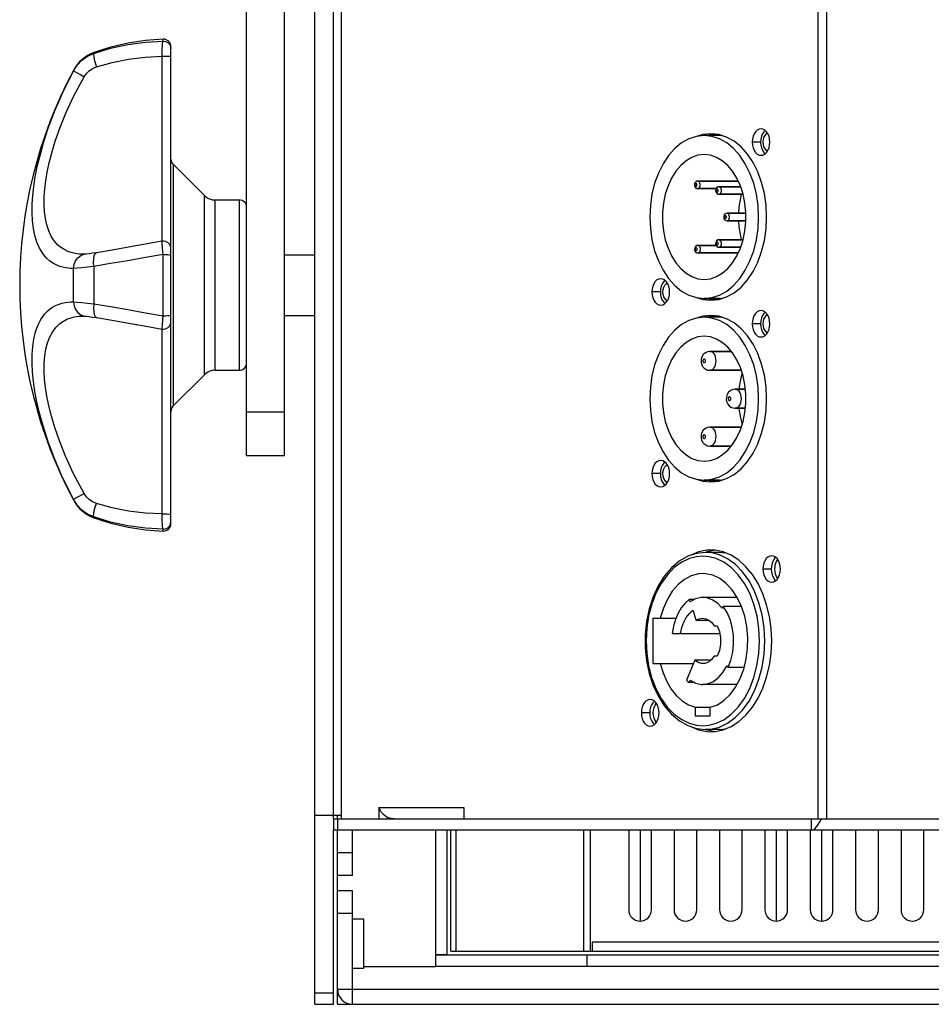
# Model space of a CAD drawing. Header units: millimetres. Extents: x 31915 to 33453, y -19763 to -18675.
# Tile 23 of 31: x 32934 to 33054, y -19083 to -18953. Entities that reach past the tile are written whole.
import ezdxf

# ---------------------------------------------------------------- set-up
doc = ezdxf.new("R2010")
doc.units = ezdxf.units.MM
for name, color, linetype in [('BLUE-POWER-IN-01_028SOLIDLINE', 7, 'Continuous'), ('LA3137-01_028SOLIDLINE', 7, 'Continuous'), ('LA3137-02_028SOLIDLINE', 7, 'Continuous'), ('LA3137-03_028SOLIDLINE', 7, 'Continuous'), ('LA3137-04_028SOLIDLINE', 7, 'Continuous'), ('LA3137-05_028SOLIDLINE', 7, 'Continuous'), ('LA3137-06_028SOLIDLINE', 7, 'Continuous'), ('LA3137-09_028SOLIDLINE', 7, 'Continuous'), ('M10_028SOLIDLINE', 7, 'Continuous'), ('PX-KLZ-S-M-5P_028SOLIDLINE', 7, 'Continuous'), ('PX-KLZ-S-M_028SOLIDLINE', 7, 'Continuous')]:
    doc.layers.add(name, color=color, linetype=linetype)

msp = doc.modelspace()

# ---------------------------------------------------------------- linework, layer by layer
at = {"layer": 'BLUE-POWER-IN-01_028SOLIDLINE', "color": 7}
for p, q in [((33026.26, -19023.14), (33024.44, -19023.14)), ((33026.26, -19023.14), (33024.44, -19023.14)), ((33027.12, -19023.23), (33026.26, -19023.14)), ((33022.39, -19029.67), (33022.29, -19029.35)), ((33022.97, -19029.35), (33022.29, -19029.35)), ((33023.1, -19029.28), (33022.39, -19029.67)), ((33028.61, -19029.09), (33024.07, -19029.09)), ((33022.76, -19030.79), (33023.2, -19032.14)), ((33026.77, -19030.27), (33026.62, -19030.53)), ((33029.18, -19030.27), (33026.77, -19030.27)), ((33017.45, -19031.84), (33017.45, -19037.84)), ((33017.45, -19031.84), (33020.53, -19031.84)), ((33024.93, -19032.14), (33023.2, -19032.14)), ((33020.04, -19033.84), (33026.3, -19033.84)), ((33025.57, -19032.84), (33025.99, -19032.84)), ((33017.45, -19037.84), (33022.84, -19037.84)), ((33023.02, -19037.4), (33021.94, -19040.04)), ((33025.1, -19037.4), (33023.02, -19037.4)), ((33025.99, -19036.84), (33025.57, -19036.84)), ((33027.23, -19038.13), (33027.42, -19038.33)), ((33029.54, -19038.33), (33027.42, -19038.33)), ((33022.29, -19040.33), (33022.39, -19040.02)), ((33022.97, -19040.33), (33022.29, -19040.33)), ((33028.59, -19040.59), (33024.07, -19040.59)), ((33023.06, -19043.61), (33023.06, -19044.74)), ((33023.06, -19043.61), (33025.07, -19043.61)), ((33025.07, -19044.74), (33025.07, -19043.61)), ((33023.06, -19044.74), (33025.07, -19044.74)), ((33026.26, -19046.54), (33024.44, -19046.54)), ((33026.26, -19046.54), (33024.44, -19046.54)), ((33026.26, -19046.54), (33027.12, -19046.45))]:
    msp.add_line(p, q, dxfattribs=at)
for points in [[(33024.44, -19023.14), (33023.26, -19023.27), (33022.09, -19023.65), (33020.97, -19024.29), (33019.93, -19025.17), (33019, -19026.26), (33018.18, -19027.55), (33017.51, -19029.01), (33016.99, -19030.59), (33016.64, -19032.27), (33016.47, -19034), (33016.47, -19035.74), (33016.65, -19037.47), (33017, -19039.14), (33017.52, -19040.72), (33018.2, -19042.16), (33019.01, -19043.44), (33019.95, -19044.53), (33020.98, -19045.4), (33022.1, -19046.03), (33023.26, -19046.41), (33024.44, -19046.54)], [(33024.07, -19023.64), (33023.24, -19023.71), (33022.3, -19023.96), (33021.3, -19024.44), (33020.31, -19025.16), (33019.39, -19026.1), (33018.57, -19027.24), (33017.87, -19028.54), (33017.32, -19029.99), (33016.91, -19031.54), (33016.66, -19033.17), (33016.58, -19034.83), (33016.66, -19036.5), (33016.91, -19038.13), (33017.31, -19039.68), (33017.87, -19041.13), (33018.56, -19042.44), (33019.38, -19043.57), (33020.3, -19044.52), (33021.29, -19045.24), (33022.29, -19045.72), (33023.24, -19045.97), (33024.07, -19046.04)], [(33024.07, -19046.04), (33024.9, -19045.97), (33025.84, -19045.72), (33026.84, -19045.25), (33027.83, -19044.53), (33028.76, -19043.58), (33029.57, -19042.45), (33030.27, -19041.14), (33030.83, -19039.69), (33031.23, -19038.14), (33031.48, -19036.51), (33031.56, -19034.85), (33031.48, -19033.18), (33031.24, -19031.56), (33030.83, -19030), (33030.27, -19028.55), (33029.58, -19027.25), (33028.76, -19026.11), (33027.84, -19025.16), (33026.85, -19024.44), (33025.85, -19023.96), (33024.9, -19023.71), (33024.07, -19023.64)], [(33024.44, -19046.54), (33025.31, -19046.47), (33026.29, -19046.21), (33027.34, -19045.71), (33028.37, -19044.96), (33029.34, -19043.97), (33030.19, -19042.78), (33030.92, -19041.42), (33031.5, -19039.91), (33031.92, -19038.29), (33032.18, -19036.59), (33032.27, -19034.85), (33032.18, -19033.11), (33031.93, -19031.41), (33031.5, -19029.79), (33030.92, -19028.27), (33030.2, -19026.91), (33029.34, -19025.72), (33028.38, -19024.73), (33027.35, -19023.98), (33026.3, -19023.48), (33025.31, -19023.21), (33024.44, -19023.14)], [(33033.99, -19026.58), (33033.83, -19026.34), (33033.7, -19026.04), (33033.62, -19025.7), (33033.59, -19025.34), (33033.62, -19024.98), (33033.7, -19024.64), (33033.83, -19024.34), (33033.99, -19024.1)], [(33024.07, -19025.94), (33023.5, -19025.98), (33022.55, -19026.24), (33021.65, -19026.71), (33020.8, -19027.4), (33020.04, -19028.28), (33019.39, -19029.34), (33018.86, -19030.53), (33018.46, -19031.84)], [(33025.07, -19043.61), (33026.01, -19043.26), (33026.89, -19042.68), (33027.69, -19041.91), (33028.41, -19040.94), (33029.01, -19039.82), (33029.48, -19038.57), (33029.81, -19037.22), (33029.99, -19035.81), (33030.02, -19034.38), (33029.89, -19032.95), (33029.61, -19031.58), (33029.19, -19030.29), (33028.63, -19029.12), (33027.96, -19028.1), (33027.18, -19027.25), (33026.32, -19026.6), (33025.41, -19026.17), (33024.46, -19025.96), (33024.07, -19025.94)], [(33022.29, -19029.35), (33021.73, -19029.84), (33021.23, -19030.46), (33020.8, -19031.19), (33020.46, -19032.01), (33020.2, -19032.9), (33020.04, -19033.84)], [(33024.07, -19029.09), (33023.84, -19029.1), (33023.1, -19029.28)], [(33026.62, -19030.53), (33026.01, -19029.87), (33025.32, -19029.4), (33024.59, -19029.14), (33024.07, -19029.09)], [(33021.13, -19033.84), (33021.3, -19033.08), (33021.56, -19032.37), (33021.89, -19031.74), (33022.3, -19031.21), (33022.76, -19030.79)], [(33027.42, -19038.33), (33027.79, -19037.36), (33028.03, -19036.32), (33028.14, -19035.22), (33028.12, -19034.11), (33027.97, -19033.03), (33027.68, -19032.01), (33027.28, -19031.07), (33026.77, -19030.27)], [(33023.2, -19032.14), (33023.6, -19031.92), (33024.07, -19031.84)], [(33024.07, -19031.84), (33024.46, -19031.9), (33024.87, -19032.09), (33025.25, -19032.41), (33025.57, -19032.84)], [(33025.99, -19032.84), (33026.26, -19033.59), (33026.4, -19034.42), (33026.4, -19035.27), (33026.26, -19036.09), (33025.99, -19036.84)], [(33018.46, -19037.84), (33018.83, -19039.07), (33019.31, -19040.2), (33019.91, -19041.2), (33020.59, -19042.07), (33021.36, -19042.76), (33022.19, -19043.28), (33023.06, -19043.61)], [(33024.07, -19037.84), (33023.9, -19037.83), (33023.44, -19037.69), (33023.02, -19037.4)], [(33025.57, -19036.84), (33025.22, -19037.3), (33024.81, -19037.63), (33024.36, -19037.81), (33024.07, -19037.84)], [(33024.07, -19040.59), (33024.66, -19040.52), (33025.41, -19040.23), (33026.11, -19039.72), (33026.72, -19039.01), (33027.23, -19038.13)], [(33021.94, -19040.04), (33022.11, -19040.19), (33022.29, -19040.33)], [(33022.39, -19040.02), (33023.12, -19040.41), (33023.89, -19040.58), (33024.07, -19040.59)], [(33017.93, -19045.58), (33017.77, -19045.34), (33017.64, -19045.04), (33017.56, -19044.7), (33017.53, -19044.34), (33017.56, -19043.98), (33017.64, -19043.64), (33017.77, -19043.34), (33017.93, -19043.1)]]:
    msp.add_lwpolyline(points, dxfattribs=at)
at = {"layer": 'LA3137-01_028SOLIDLINE', "color": 7}
for p, q in [((32963.78, -19010.34), (32963.78, -18850.34)), ((32968.78, -19010.34), (32968.78, -18850.34)), ((32968.78, -19004.61), (32963.78, -19004.61)), ((32963.78, -19010.34), (32968.78, -19010.34))]:
    msp.add_line(p, q, dxfattribs=at)
at = {"layer": 'LA3137-02_028SOLIDLINE', "color": 7}
for p, q in [((32976.3, -19058.34), (32976.3, -18917.34)), ((33039.33, -19058.34), (33039.33, -18917.34)), ((33040.45, -19058.34), (33040.45, -18917.34)), ((33024.1, -18967.95), (33023.39, -18968.18)), ((33025.15, -18967.84), (33024.1, -18967.95)), ((33031.72, -18968.94), (33030.6, -18968.94)), ((33018.47, -18988.74), (33017.35, -18988.74)), ((33023.39, -18989.5), (33024.1, -18989.73)), ((33024.1, -18989.73), (33025.15, -18989.84)), ((33025.15, -18989.84), (33026.2, -18989.73)), ((33024.1, -18991.95), (33023.39, -18992.18)), ((33025.15, -18991.84), (33024.1, -18991.95)), ((33031.72, -18992.94), (33030.6, -18992.94)), ((33018.47, -19012.74), (33017.35, -19012.74)), ((33023.39, -19013.5), (33024.1, -19013.73)), ((33024.1, -19013.73), (33025.15, -19013.84)), ((33025.15, -19013.84), (33026.2, -19013.73)), ((33033.12, -19025.34), (33032.01, -19025.34)), ((33017.06, -19044.34), (33015.95, -19044.34)), ((32981.25, -19056.84), (32981.25, -19058.34)), ((32981.25, -19056.84), (32992.49, -19056.84)), ((32992.49, -19056.84), (32992.49, -19058.34)), ((32975.27, -19058.34), (32975.27, -19059.84)), ((32975.79, -19058.34), (32975.79, -19059.84)), ((33038.43, -19059.84), (33038.43, -19058.34)), ((33038.43, -19058.34), (33307.13, -19058.34)), ((33370.29, -19059.84), (32975.27, -19059.84))]:
    msp.add_line(p, q, dxfattribs=at)
at = {"layer": 'LA3137-02_028SOLIDLINE', "color": 255}
for p, q in [((33025.22, -18967.95), (33024.79, -18968.09)), ((33025.71, -18967.9), (33025.22, -18967.95)), ((33024.79, -18989.59), (33025.22, -18989.73)), ((33025.22, -18989.73), (33025.71, -18989.78)), ((33025.22, -18991.95), (33024.79, -18992.09)), ((33025.71, -18991.9), (33025.22, -18991.95)), ((33024.79, -19013.59), (33025.22, -19013.73)), ((33025.22, -19013.73), (33025.71, -19013.78)), ((33024.63, -19023.09), (33024.51, -19023.14)), ((33025.71, -19022.87), (33024.63, -19023.09)), ((33024.51, -19046.54), (33024.63, -19046.59)), ((33024.63, -19046.59), (33025.71, -19046.81)), ((32975.27, -19058.34), (33038.43, -19058.34)), ((32982.37, -19058.11), (32982.37, -19058.34))]:
    msp.add_line(p, q, dxfattribs=at)
at = {"layer": 'LA3137-02_028SOLIDLINE', "color": 7}
for points in [[(33031.77, -18967.19), (33031.51, -18967.24), (33031.26, -18967.36), (33031.04, -18967.57), (33030.86, -18967.85), (33030.72, -18968.18), (33030.63, -18968.55), (33030.6, -18968.94)], [(33032.94, -18968.94), (33032.91, -18968.55), (33032.83, -18968.18), (33032.69, -18967.85), (33032.5, -18967.57), (33032.28, -18967.36), (33032.03, -18967.24), (33031.77, -18967.19)], [(33027.22, -18968.29), (33026.2, -18967.95), (33025.15, -18967.84)], [(33032.51, -18978.84), (33032.43, -18977.28), (33032.21, -18975.74), (33031.84, -18974.27), (33031.34, -18972.89), (33030.71, -18971.64), (33029.97, -18970.53), (33029.13, -18969.59), (33028.21, -18968.84), (33027.22, -18968.29)], [(33030.6, -18968.94), (33030.63, -18969.33), (33030.72, -18969.7), (33030.86, -18970.03), (33031.04, -18970.31), (33031.26, -18970.52), (33031.51, -18970.65), (33031.77, -18970.69)], [(33031.77, -18970.69), (33032.03, -18970.65), (33032.28, -18970.52), (33032.5, -18970.31), (33032.69, -18970.03), (33032.83, -18969.7), (33032.91, -18969.33), (33032.94, -18968.94)], [(33026.2, -18989.73), (33027.22, -18989.4), (33028.21, -18988.85), (33029.13, -18988.09), (33029.97, -18987.15), (33030.71, -18986.04), (33031.34, -18984.79), (33031.84, -18983.41), (33032.21, -18981.94), (33032.43, -18980.41), (33032.51, -18978.84)], [(33018.52, -18986.99), (33018.26, -18987.03), (33018.02, -18987.16), (33017.79, -18987.37), (33017.61, -18987.65), (33017.47, -18987.98), (33017.38, -18988.35), (33017.35, -18988.74)], [(33019.69, -18988.74), (33019.67, -18988.35), (33019.58, -18987.98), (33019.44, -18987.65), (33019.25, -18987.37), (33019.03, -18987.16), (33018.78, -18987.03), (33018.52, -18986.99)], [(33017.35, -18988.74), (33017.38, -18989.13), (33017.47, -18989.5), (33017.61, -18989.83), (33017.79, -18990.11), (33018.02, -18990.32), (33018.26, -18990.45), (33018.52, -18990.49)], [(33018.52, -18990.49), (33018.78, -18990.45), (33019.03, -18990.32), (33019.25, -18990.11), (33019.44, -18989.83), (33019.58, -18989.5), (33019.67, -18989.13), (33019.69, -18988.74)], [(33027.22, -18992.29), (33026.2, -18991.95), (33025.15, -18991.84)], [(33032.51, -19002.84), (33032.43, -19001.28), (33032.21, -18999.74), (33031.84, -18998.27), (33031.34, -18996.89), (33030.71, -18995.64), (33029.97, -18994.53), (33029.13, -18993.59), (33028.21, -18992.84), (33027.22, -18992.29)], [(33031.77, -18991.19), (33031.51, -18991.24), (33031.26, -18991.36), (33031.04, -18991.57), (33030.86, -18991.85), (33030.72, -18992.18), (33030.63, -18992.55), (33030.6, -18992.94)], [(33032.94, -18992.94), (33032.91, -18992.55), (33032.83, -18992.18), (33032.69, -18991.85), (33032.5, -18991.57), (33032.28, -18991.36), (33032.03, -18991.24), (33031.77, -18991.19)], [(33030.6, -18992.94), (33030.63, -18993.33), (33030.72, -18993.7), (33030.86, -18994.03), (33031.04, -18994.31), (33031.26, -18994.52), (33031.51, -18994.65), (33031.77, -18994.69)], [(33031.77, -18994.69), (33032.03, -18994.65), (33032.28, -18994.52), (33032.5, -18994.31), (33032.69, -18994.03), (33032.83, -18993.7), (33032.91, -18993.33), (33032.94, -18992.94)], [(33026.2, -19013.73), (33027.22, -19013.4), (33028.21, -19012.85), (33029.13, -19012.09), (33029.97, -19011.15), (33030.71, -19010.04), (33031.34, -19008.79), (33031.84, -19007.41), (33032.21, -19005.94), (33032.43, -19004.41), (33032.51, -19002.84)], [(33018.52, -19010.99), (33018.26, -19011.03), (33018.02, -19011.16), (33017.79, -19011.37), (33017.61, -19011.65), (33017.47, -19011.98), (33017.38, -19012.35), (33017.35, -19012.74)], [(33019.69, -19012.74), (33019.67, -19012.35), (33019.58, -19011.98), (33019.44, -19011.65), (33019.25, -19011.37), (33019.03, -19011.16), (33018.78, -19011.03), (33018.52, -19010.99)], [(33017.35, -19012.74), (33017.38, -19013.13), (33017.47, -19013.5), (33017.61, -19013.83), (33017.79, -19014.11), (33018.02, -19014.32), (33018.26, -19014.45), (33018.52, -19014.49)], [(33018.52, -19014.49), (33018.78, -19014.45), (33019.03, -19014.32), (33019.25, -19014.11), (33019.44, -19013.83), (33019.58, -19013.5), (33019.67, -19013.13), (33019.69, -19012.74)], [(33025.15, -19022.84), (33024.6, -19022.87), (33023.51, -19023.09), (33022.48, -19023.53)], [(33033.18, -19034.84), (33033.1, -19033.21), (33032.88, -19031.6), (33032.51, -19030.06), (33032.01, -19028.61), (33031.38, -19027.27), (33030.63, -19026.07), (33029.78, -19025.04), (33028.84, -19024.19), (33027.84, -19023.53), (33026.78, -19023.09), (33025.7, -19022.87), (33025.15, -19022.84)], [(33033.18, -19023.59), (33032.92, -19023.64), (33032.67, -19023.76), (33032.45, -19023.97), (33032.26, -19024.25), (33032.12, -19024.58), (33032.04, -19024.95), (33032.01, -19025.34)], [(33034.35, -19025.34), (33034.32, -19024.95), (33034.23, -19024.58), (33034.09, -19024.25), (33033.91, -19023.97), (33033.69, -19023.76), (33033.44, -19023.64), (33033.18, -19023.59)], [(33032.01, -19025.34), (33032.04, -19025.73), (33032.12, -19026.1), (33032.26, -19026.43), (33032.45, -19026.71), (33032.67, -19026.92), (33032.92, -19027.05), (33033.18, -19027.09)], [(33033.18, -19027.09), (33033.44, -19027.05), (33033.69, -19026.92), (33033.91, -19026.71), (33034.09, -19026.43), (33034.23, -19026.1), (33034.32, -19025.73), (33034.35, -19025.34)], [(33025.15, -19046.84), (33025.7, -19046.81), (33026.78, -19046.59), (33027.84, -19046.15), (33028.84, -19045.5), (33029.78, -19044.64), (33030.63, -19043.61), (33031.38, -19042.41), (33032.01, -19041.08), (33032.51, -19039.62), (33032.88, -19038.08), (33033.1, -19036.48), (33033.18, -19034.84)], [(33017.12, -19042.59), (33016.86, -19042.64), (33016.61, -19042.76), (33016.39, -19042.97), (33016.2, -19043.25), (33016.06, -19043.58), (33015.98, -19043.95), (33015.95, -19044.34)], [(33018.29, -19044.34), (33018.26, -19043.95), (33018.17, -19043.58), (33018.03, -19043.25), (33017.85, -19042.97), (33017.63, -19042.76), (33017.38, -19042.64), (33017.12, -19042.59)], [(33015.95, -19044.34), (33015.98, -19044.73), (33016.06, -19045.1), (33016.2, -19045.43), (33016.39, -19045.71), (33016.61, -19045.92), (33016.86, -19046.05), (33017.12, -19046.09)], [(33017.12, -19046.09), (33017.38, -19046.05), (33017.63, -19045.92), (33017.85, -19045.71), (33018.03, -19045.43), (33018.17, -19045.1), (33018.26, -19044.73), (33018.29, -19044.34)], [(33022.48, -19046.16), (33023.51, -19046.59), (33024.6, -19046.81), (33025.15, -19046.84)], [(32982.53, -19058.19), (32982.19, -19058.01), (32981.88, -19057.78), (32981.62, -19057.49), (32981.41, -19057.17), (32981.25, -19056.84)], [(32983.27, -19058.34), (32982.9, -19058.3), (32982.53, -19058.19)], [(33038.43, -19059.84), (33038.65, -19059.79), (33038.88, -19059.64), (33039.1, -19059.4), (33039.33, -19059.09), (33039.55, -19058.73), (33039.78, -19058.34)]]:
    msp.add_lwpolyline(points, dxfattribs=at)
at = {"layer": 'LA3137-02_028SOLIDLINE', "color": 255}
for points in [[(33032.33, -18967.41), (33032.16, -18967.57), (33031.97, -18967.85), (33031.83, -18968.18), (33031.75, -18968.55), (33031.72, -18968.94)], [(33031.72, -18968.94), (33031.75, -18969.33), (33031.83, -18969.7), (33031.97, -18970.03), (33032.16, -18970.31), (33032.33, -18970.47)], [(33019.08, -18987.21), (33018.91, -18987.37), (33018.72, -18987.65), (33018.58, -18987.98), (33018.5, -18988.35), (33018.47, -18988.74)], [(33018.47, -18988.74), (33018.5, -18989.13), (33018.58, -18989.5), (33018.72, -18989.83), (33018.91, -18990.11), (33019.08, -18990.27)], [(33032.33, -18991.41), (33032.16, -18991.57), (33031.97, -18991.85), (33031.83, -18992.18), (33031.75, -18992.55), (33031.72, -18992.94)], [(33031.72, -18992.94), (33031.75, -18993.33), (33031.83, -18993.7), (33031.97, -18994.03), (33032.16, -18994.31), (33032.33, -18994.47)], [(33019.08, -19011.21), (33018.91, -19011.37), (33018.72, -19011.65), (33018.58, -19011.98), (33018.5, -19012.35), (33018.47, -19012.74)], [(33018.47, -19012.74), (33018.5, -19013.13), (33018.58, -19013.5), (33018.72, -19013.83), (33018.91, -19014.11), (33019.08, -19014.27)], [(33033.73, -19023.81), (33033.56, -19023.97), (33033.38, -19024.25), (33033.24, -19024.58), (33033.15, -19024.95), (33033.12, -19025.34)], [(33033.12, -19025.34), (33033.15, -19025.73), (33033.24, -19026.1), (33033.38, -19026.43), (33033.56, -19026.71), (33033.73, -19026.87)], [(33017.68, -19042.81), (33017.5, -19042.97), (33017.32, -19043.25), (33017.18, -19043.58), (33017.09, -19043.95), (33017.06, -19044.34)], [(33017.06, -19044.34), (33017.09, -19044.73), (33017.18, -19045.1), (33017.32, -19045.43), (33017.5, -19045.71), (33017.68, -19045.87)]]:
    msp.add_lwpolyline(points, dxfattribs=at)
at = {"layer": 'LA3137-03_028SOLIDLINE', "color": 7}
for p, q in [((32972.78, -19082.84), (32972.78, -18892.84)), ((32975.28, -19057.84), (32975.28, -18917.84)), ((32972.78, -19057.84), (32976.3, -19057.84)), ((32972.78, -19081.34), (32975.28, -19081.34)), ((32972.78, -19082.84), (32975.28, -19082.84))]:
    msp.add_line(p, q, dxfattribs=at)
at = {"layer": 'LA3137-03_028SOLIDLINE', "color": 255}
for p, q in [((32975.28, -19058.34), (32975.28, -19057.84)), ((32975.28, -19082.84), (32975.28, -19059.84))]:
    msp.add_line(p, q, dxfattribs=at)
at = {"layer": 'LA3137-04_028SOLIDLINE', "color": 255}
for p, q in [((32975.78, -19058.34), (32975.78, -19057.84)), ((32975.78, -19065.84), (32975.78, -19059.84)), ((32975.78, -19080.84), (32975.78, -19067.84)), ((32979.28, -19071.59), (32977.78, -19071.59)), ((32979.28, -19078.09), (32979.28, -19071.59)), ((32979.28, -19078.09), (32977.78, -19078.09)), ((32975.78, -19082.84), (33255.85, -19082.84))]:
    msp.add_line(p, q, dxfattribs=at)
at = {"layer": 'LA3137-04_028SOLIDLINE', "color": 7}
for p, q in [((32977.78, -19065.84), (32977.78, -19059.84)), ((32977.78, -19062.84), (32975.78, -19062.84)), ((32975.78, -19067.84), (32975.78, -19065.84)), ((32977.78, -19065.84), (32975.78, -19065.84)), ((32977.78, -19067.84), (32975.78, -19067.84)), ((32977.78, -19082.84), (32977.78, -19067.84)), ((32977.78, -19070.84), (32975.78, -19070.84)), ((32979.28, -19077.84), (32988.78, -19077.84)), ((32975.78, -19082.84), (32975.78, -19080.84)), ((32975.78, -19080.84), (33254.92, -19080.84))]:
    msp.add_line(p, q, dxfattribs=at)
at = {"layer": 'LA3137-04_028SOLIDLINE', "color": 255}
msp.add_arc((32977.78, -19080.84), 2, 180, 270, dxfattribs=at)
at = {"layer": 'LA3137-05_028SOLIDLINE', "color": 255}
for p, q in [((32988.78, -19076.24), (32988.78, -19059.84)), ((33008.78, -19077.84), (32988.78, -19077.84)), ((33068.28, -19077.84), (33008.78, -19077.84))]:
    msp.add_line(p, q, dxfattribs=at)
at = {"layer": 'LA3137-05_028SOLIDLINE', "color": 7}
for p, q in [((32990.28, -19076.24), (32990.28, -19059.84)), ((32988.78, -19077.84), (32988.78, -19076.24)), ((32988.78, -19076.24), (32990.28, -19076.24)), ((33008.78, -19076.34), (32988.78, -19076.34)), ((33008.78, -19077.84), (33008.78, -19076.34)), ((33067.78, -19076.34), (33008.78, -19076.34))]:
    msp.add_line(p, q, dxfattribs=at)
at = {"layer": 'LA3137-06_028SOLIDLINE', "color": 255}
for p, q in [((32990.78, -19075.84), (32990.78, -19059.84)), ((32991.47, -19075.84), (32991.47, -19059.84)), ((33008.36, -19075.84), (33008.36, -19059.84)), ((33009.25, -19075.84), (33009.25, -19059.84)), ((33014.28, -19059.84), (33014.28, -19070.34)), ((33017.28, -19070.34), (33017.28, -19059.84)), ((33020.28, -19059.84), (33020.28, -19070.34)), ((33023.28, -19070.34), (33023.28, -19059.84)), ((33026.28, -19059.84), (33026.28, -19070.34)), ((33029.28, -19070.34), (33029.28, -19059.84)), ((33032.28, -19059.84), (33032.28, -19070.34)), ((33035.28, -19070.34), (33035.28, -19059.84)), ((33038.28, -19059.84), (33038.28, -19070.34)), ((33041.28, -19070.34), (33041.28, -19059.84)), ((33044.28, -19059.84), (33044.28, -19070.34)), ((33047.28, -19070.34), (33047.28, -19059.84)), ((33050.28, -19059.84), (33050.28, -19070.34)), ((33053.28, -19070.34), (33053.28, -19059.84)), ((33009.45, -19074.64), (33009.45, -19075.84)), ((33067.58, -19074.64), (33009.45, -19074.64)), ((32990.78, -19075.84), (33067.78, -19075.84))]:
    msp.add_line(p, q, dxfattribs=at)
for centre in [(33015.78, -19070.34), (33021.78, -19070.34), (33027.78, -19070.34), (33033.78, -19070.34), (33039.78, -19070.34), (33045.78, -19070.34), (33051.78, -19070.34)]:
    msp.add_arc(centre, 1.5, 180, 0, dxfattribs=at)
at = {"layer": 'LA3137-09_028SOLIDLINE', "color": 7}
for p, q in [((33015.78, -19059.84), (33015.78, -19071.84)), ((33033.78, -19059.84), (33033.78, -19071.84)), ((33039.78, -19059.84), (33039.78, -19071.84))]:
    msp.add_line(p, q, dxfattribs=at)
at = {"layer": 'M10_028SOLIDLINE', "color": 7}
for p, q in [((32952.75, -18955.61), (32952.75, -18955.35)), ((32943.59, -18957.12), (32943.59, -18957.22)), ((32953.73, -18956.29), (32953.78, -18956.6)), ((32953.78, -19019.33), (32953.78, -18956.35)), ((32952.61, -18982.05), (32952.61, -18957.61)), ((32940.88, -18959.55), (32940.88, -18959.47)), ((32954.07, -18971.88), (32954.07, -19003.8)), ((32958.19, -18976.01), (32954.07, -18971.88)), ((32958.19, -18999.68), (32958.19, -18976.01)), ((32959.61, -18999.09), (32959.61, -18976.59)), ((32959.61, -18976.59), (32962.78, -18976.59)), ((32959.61, -18976.59), (32962.78, -18976.59)), ((32962.78, -18976.59), (32962.78, -18999.09)), ((32952.75, -18983.79), (32952.67, -18982.9)), ((32952.75, -18991.89), (32952.75, -18983.79)), ((32968.78, -18983.84), (32972.78, -18983.84)), ((32940.88, -18990.05), (32940.88, -18985.64)), ((32943.59, -18985.37), (32943.59, -18990.31)), ((32968.78, -18991.84), (32972.78, -18991.84)), ((32948.18, -18992.85), (32950.25, -18993.22)), ((32949.12, -18993.02), (32949.28, -18993.05)), ((32950.25, -18993.22), (32952.61, -18993.64)), ((32950.25, -18993.22), (32952.61, -18993.64)), ((32952.61, -18993.58), (32952.64, -18993.14)), ((32952.61, -18993.64), (32952.61, -18993.58)), ((32952.61, -19018.07), (32952.61, -18993.64)), ((32958.19, -18999.68), (32954.07, -19003.8)), ((32959.61, -18999.09), (32962.78, -18999.09)), ((32959.61, -18999.09), (32962.78, -18999.09)), ((32940.88, -19016.13), (32942.3, -19015.38)), ((32940.88, -19016.21), (32940.88, -19016.13)), ((32943.59, -19018.46), (32943.59, -19018.56)), ((32953.73, -19019.4), (32953.78, -19019.08)), ((32952.75, -19020.33), (32952.75, -19020.07))]:
    msp.add_line(p, q, dxfattribs=at)
for points in [[(32943.59, -18957.22), (32945.8, -18956.54), (32948.08, -18956.05), (32950.4, -18955.73), (32952.75, -18955.61)], [(32952.61, -18957.61), (32952.61, -18957.13), (32952.62, -18956.68), (32952.64, -18956.28), (32952.67, -18955.96), (32952.71, -18955.73), (32952.75, -18955.61)], [(32952.75, -18955.61), (32953.06, -18955.65), (32953.35, -18955.78), (32953.58, -18956.01), (32953.73, -18956.29)], [(32940.88, -18959.55), (32941.38, -18958.79), (32942.01, -18958.13), (32942.76, -18957.6), (32943.59, -18957.22)], [(32943.59, -18957.22), (32943.55, -18957.36), (32943.57, -18957.63), (32943.64, -18958.02), (32943.76, -18958.49), (32943.92, -18959.01)], [(32943.92, -18959.01), (32946.02, -18958.41), (32948.18, -18957.98), (32950.38, -18957.71), (32952.61, -18957.61)], [(32952.61, -18957.61), (32952.95, -18957.61), (32953.28, -18957.61), (32953.55, -18957.61), (32953.72, -18957.6), (32953.78, -18957.6)], [(32940.88, -18985.64), (32940.55, -18985.63), (32940.22, -18985.6), (32939.87, -18985.56), (32939.49, -18985.48), (32939.09, -18985.37), (32938.67, -18985.21), (32938.23, -18984.98), (32937.77, -18984.67), (32937.3, -18984.25), (32936.83, -18983.68), (32936.39, -18982.97), (32936.04, -18982.16), (32935.78, -18981.28), (32935.59, -18980.35), (32935.48, -18979.36), (32935.42, -18978.29), (32935.44, -18977.16), (32935.51, -18976), (32935.65, -18974.8), (32935.84, -18973.54), (32936.11, -18972.18), (32936.47, -18970.7), (32936.93, -18969.03), (32937.56, -18967.1), (32938.39, -18964.89), (32939.48, -18962.38), (32940.88, -18959.55)], [(32940.88, -18959.55), (32941.85, -18960.07), (32942.3, -18960.31)], [(32942.3, -18960.31), (32942.6, -18959.88), (32942.98, -18959.51), (32943.42, -18959.22), (32943.92, -18959.01)], [(32942.3, -18983.75), (32941.98, -18983.75), (32941.66, -18983.73), (32941.32, -18983.69), (32940.95, -18983.63), (32940.57, -18983.53), (32940.16, -18983.39), (32939.74, -18983.19), (32939.29, -18982.92), (32938.83, -18982.54), (32938.38, -18982.04), (32937.96, -18981.4), (32937.62, -18980.67), (32937.37, -18979.89), (32937.19, -18979.05), (32937.07, -18978.16), (32937.02, -18977.19), (32937.03, -18976.17), (32937.11, -18975.13), (32937.24, -18974.05), (32937.43, -18972.91), (32937.69, -18971.68), (32938.03, -18970.35), (32938.48, -18968.84), (32939.09, -18967.1), (32939.89, -18965.11), (32940.94, -18962.85), (32942.3, -18960.31)], [(32952.61, -18982.05), (32948.18, -18982.83), (32946.02, -18983.2), (32943.92, -18983.55)], [(32952.67, -18982.9), (32952.62, -18982.27), (32952.61, -18982.1), (32952.61, -18982.05)], [(32940.88, -18985.64), (32940.96, -18985.11), (32941.16, -18984.63), (32941.46, -18984.22), (32941.85, -18983.92), (32942.3, -18983.75)], [(32943.92, -18983.55), (32943.42, -18983.63), (32942.98, -18983.69), (32942.6, -18983.73), (32942.3, -18983.75)], [(32943.59, -18985.37), (32943.55, -18984.83), (32943.57, -18984.35), (32943.64, -18983.95), (32943.76, -18983.68), (32943.92, -18983.55)], [(32952.75, -18983.79), (32950.4, -18984.2), (32948.08, -18984.61), (32945.8, -18985), (32943.59, -18985.37)], [(32952.75, -18983.79), (32953.06, -18983.8), (32953.35, -18983.81), (32953.58, -18983.84), (32953.73, -18983.88), (32953.78, -18983.92)], [(32943.59, -18985.37), (32942.76, -18985.46), (32942.01, -18985.54), (32941.38, -18985.6), (32940.88, -18985.64)], [(32940.88, -19016.13), (32939.44, -19013.23), (32938.34, -19010.66), (32937.5, -19008.4), (32936.87, -19006.44), (32936.41, -19004.76), (32936.06, -19003.26), (32935.8, -19001.87), (32935.61, -19000.57), (32935.48, -18999.35), (32935.43, -18998.16), (32935.43, -18997.02), (32935.51, -18995.95), (32935.66, -18994.96), (32935.88, -18994.02), (32936.19, -18993.16), (32936.59, -18992.36), (32937.07, -18991.69), (32937.56, -18991.18), (32938.05, -18990.81), (32938.53, -18990.54), (32938.98, -18990.35), (32939.4, -18990.22), (32939.8, -18990.14), (32940.17, -18990.08), (32940.53, -18990.05), (32940.88, -18990.05)], [(32940.88, -18990.05), (32940.96, -18990.57), (32941.16, -18991.05), (32941.46, -18991.46), (32941.85, -18991.76), (32942.3, -18991.93)], [(32940.88, -18990.05), (32941.38, -18990.08), (32942.01, -18990.14), (32942.76, -18990.22), (32943.59, -18990.31)], [(32943.59, -18990.31), (32943.55, -18990.85), (32943.57, -18991.33), (32943.64, -18991.73), (32943.76, -18992), (32943.92, -18992.13)], [(32943.59, -18990.31), (32945.8, -18990.68), (32948.08, -18991.07), (32950.4, -18991.48), (32952.75, -18991.89)], [(32942.3, -19015.38), (32940.91, -19012.77), (32939.84, -19010.45), (32939.03, -19008.42), (32938.42, -19006.65), (32937.97, -19005.13), (32937.64, -19003.78), (32937.38, -19002.52), (32937.2, -19001.36), (32937.08, -19000.25), (32937.02, -18999.19), (32937.03, -18998.15), (32937.11, -18997.19), (32937.25, -18996.3), (32937.46, -18995.46), (32937.76, -18994.68), (32938.15, -18993.97), (32938.61, -18993.37), (32939.09, -18992.91), (32939.56, -18992.59), (32940.02, -18992.35), (32940.46, -18992.19), (32940.87, -18992.07), (32941.25, -18992), (32941.62, -18991.96), (32941.96, -18991.94), (32942.3, -18991.93)], [(32942.3, -18991.93), (32942.6, -18991.95), (32942.98, -18991.99), (32943.42, -18992.05), (32943.92, -18992.13)], [(32943.92, -18992.13), (32946.02, -18992.48), (32948.18, -18992.85)], [(32952.64, -18993.14), (32952.71, -18992.36), (32952.75, -18991.89)], [(32952.75, -18991.89), (32953.06, -18991.89), (32953.35, -18991.87), (32953.58, -18991.84), (32953.73, -18991.81), (32953.78, -18991.77)], [(32943.92, -19016.68), (32943.42, -19016.46), (32942.98, -19016.17), (32942.6, -19015.8), (32942.3, -19015.38)], [(32943.59, -19018.46), (32942.76, -19018.08), (32942.01, -19017.55), (32941.38, -19016.89), (32940.88, -19016.13)], [(32943.59, -19018.46), (32943.55, -19018.32), (32943.57, -19018.05), (32943.64, -19017.66), (32943.76, -19017.19), (32943.92, -19016.68)], [(32952.61, -19018.07), (32950.38, -19017.97), (32948.18, -19017.71), (32946.02, -19017.27), (32943.92, -19016.68)], [(32952.75, -19020.07), (32952.71, -19019.96), (32952.67, -19019.73), (32952.64, -19019.4), (32952.62, -19019), (32952.61, -19018.55), (32952.61, -19018.07)], [(32952.61, -19018.07), (32952.95, -19018.07), (32953.28, -19018.07), (32953.55, -19018.08), (32953.72, -19018.08), (32953.78, -19018.08)], [(32952.75, -19020.07), (32950.4, -19019.95), (32948.08, -19019.64), (32945.8, -19019.14), (32943.59, -19018.46)], [(32952.75, -19020.07), (32953.06, -19020.03), (32953.35, -19019.9), (32953.58, -19019.68), (32953.73, -19019.4)]]:
    msp.add_lwpolyline(points, dxfattribs=at)
for centre, radius, start, end in [((32953.78, -18985.34), 30, 91.9761, 109.8524), ((32952.78, -18956.35), 1, 359.999, 91.9761), ((32945.29, -18961.82), 5, 109.8524, 151.9054), ((32994.03, -18987.84), 60.25, 151.9054, 208.0946), ((32954.78, -18971.18), 1, 180, 225), ((32959.61, -18974.59), 2, 225, 270), ((32962.78, -18977.59), 1, 0, 90), ((32952.78, -18983.03), 1, 360, 100.0059), ((32952.78, -18992.65), 1, 259.9941, 360), ((32962.78, -18998.09), 1, 270, 0), ((32959.61, -19001.09), 2, 90, 135), ((32954.78, -19004.51), 1, 135, 180), ((32945.29, -19013.86), 5, 208.0946, 250.1476), ((32953.78, -18990.35), 30, 250.1476, 268.0239), ((32952.78, -19019.33), 1, 268.0239, 0.0001)]:
    msp.add_arc(centre, radius, start, end, dxfattribs=at)
at = {"layer": 'PX-KLZ-S-M-5P_028SOLIDLINE', "color": 7}
for p, q in [((33026.26, -18968.09), (33024.26, -18968.09)), ((33026.62, -18968.09), (33024.26, -18968.09)), ((33026.8, -18968.15), (33026.26, -18968.09)), ((33028.75, -18974.09), (33023.4, -18974.09)), ((33023.4, -18974.09), (33028.75, -18974.09)), ((33025.83, -18975.09), (33023.4, -18975.09)), ((33023.4, -18975.09), (33025.83, -18975.09)), ((33029.08, -18974.84), (33026.21, -18974.84)), ((33026.21, -18974.84), (33029.08, -18974.84)), ((33029.4, -18975.84), (33026.21, -18975.84)), ((33026.21, -18975.84), (33029.4, -18975.84)), ((33029.76, -18978.34), (33027.28, -18978.34)), ((33027.28, -18978.34), (33029.76, -18978.34)), ((33029.76, -18979.34), (33027.28, -18979.34)), ((33027.28, -18979.34), (33029.76, -18979.34)), ((33029.4, -18981.84), (33026.21, -18981.84)), ((33026.21, -18981.84), (33029.4, -18981.84)), ((33025.83, -18982.59), (33023.42, -18982.59)), ((33023.42, -18982.59), (33025.83, -18982.59)), ((33029.08, -18982.84), (33026.21, -18982.84)), ((33026.21, -18982.84), (33029.08, -18982.84)), ((33028.75, -18983.59), (33023.42, -18983.59)), ((33023.42, -18983.59), (33028.75, -18983.59)), ((33026.26, -18989.59), (33024.26, -18989.59)), ((33024.26, -18989.59), (33026.62, -18989.59)), ((33026.26, -18989.59), (33026.8, -18989.53))]:
    msp.add_line(p, q, dxfattribs=at)
for points in [[(33024.26, -18968.09), (33023.23, -18968.2), (33022.23, -18968.53), (33021.27, -18969.06), (33020.37, -18969.8), (33019.55, -18970.72), (33018.82, -18971.8), (33018.21, -18973.03), (33017.71, -18974.38), (33017.35, -18975.81), (33017.14, -18977.31), (33017.06, -18978.84), (33017.14, -18980.37), (33017.35, -18981.87), (33017.71, -18983.31), (33018.21, -18984.65), (33018.82, -18985.88), (33019.55, -18986.97), (33020.37, -18987.88), (33021.27, -18988.62), (33022.23, -18989.16), (33023.23, -18989.48), (33024.26, -18989.59)], [(33024.26, -18989.59), (33025.28, -18989.48), (33026.28, -18989.16), (33027.24, -18988.62), (33028.15, -18987.88), (33028.97, -18986.97), (33029.69, -18985.88), (33030.31, -18984.65), (33030.8, -18983.31), (33031.16, -18981.87), (33031.38, -18980.37), (33031.45, -18978.84), (33031.38, -18977.31), (33031.16, -18975.81), (33030.8, -18974.38), (33030.31, -18973.03), (33029.69, -18971.8), (33028.97, -18970.72), (33028.15, -18969.8), (33027.24, -18969.06), (33026.28, -18968.53), (33025.28, -18968.2), (33024.26, -18968.09)], [(33032.63, -18970.12), (33032.47, -18970.02), (33032.3, -18969.83), (33032.16, -18969.57), (33032.08, -18969.27), (33032.05, -18968.94), (33032.08, -18968.62), (33032.16, -18968.32), (33032.3, -18968.06), (33032.47, -18967.86), (33032.63, -18967.76)], [(33024.26, -18970.59), (33023.43, -18970.68), (33022.63, -18970.96), (33021.86, -18971.41), (33021.15, -18972.02), (33020.5, -18972.79), (33019.94, -18973.7), (33019.48, -18974.72), (33019.12, -18975.83), (33018.87, -18977.01), (33018.75, -18978.22), (33018.75, -18979.46), (33018.87, -18980.68), (33019.12, -18981.86), (33019.48, -18982.97), (33019.94, -18983.98), (33020.5, -18984.89), (33021.15, -18985.66), (33021.86, -18986.27), (33022.63, -18986.72), (33023.43, -18987), (33024.26, -18987.09)], [(33024.26, -18987.09), (33025.08, -18987), (33025.88, -18986.72), (33026.65, -18986.27), (33027.37, -18985.66), (33028.01, -18984.89), (33028.57, -18983.98), (33029.04, -18982.97), (33029.39, -18981.86), (33029.64, -18980.68), (33029.76, -18979.46), (33029.76, -18978.22), (33029.64, -18977.01), (33029.39, -18975.83), (33029.04, -18974.72), (33028.57, -18973.7), (33028.01, -18972.79), (33027.37, -18972.02), (33026.65, -18971.41), (33025.88, -18970.96), (33025.08, -18970.68), (33024.26, -18970.59)], [(33023.4, -18974.09), (33023.26, -18974.11), (33023.14, -18974.19), (33023.04, -18974.31), (33022.98, -18974.46), (33022.96, -18974.63), (33022.99, -18974.78)], [(33023.4, -18975.09), (33023.49, -18975.07), (33023.58, -18975.01), (33023.65, -18974.92), (33023.7, -18974.8), (33023.73, -18974.66), (33023.73, -18974.52), (33023.7, -18974.38), (33023.65, -18974.26), (33023.58, -18974.17), (33023.49, -18974.11), (33023.4, -18974.09)], [(33022.99, -18974.78), (33023.06, -18974.91), (33023.15, -18975.01), (33023.27, -18975.07), (33023.4, -18975.09)], [(33023.17, -18974.39), (33023.13, -18974.4), (33023.1, -18974.42), (33023.07, -18974.46), (33023.05, -18974.51), (33023.04, -18974.56), (33023.04, -18974.62), (33023.05, -18974.67), (33023.07, -18974.72), (33023.1, -18974.76), (33023.13, -18974.78), (33023.17, -18974.79)], [(33023.17, -18974.79), (33023.21, -18974.78), (33023.24, -18974.76), (33023.27, -18974.72), (33023.29, -18974.67), (33023.3, -18974.62), (33023.3, -18974.56), (33023.29, -18974.51), (33023.27, -18974.46), (33023.24, -18974.42), (33023.21, -18974.4), (33023.17, -18974.39)], [(33026.21, -18974.84), (33026.07, -18974.86), (33025.95, -18974.94), (33025.85, -18975.06), (33025.79, -18975.21), (33025.77, -18975.38), (33025.8, -18975.53)], [(33025.98, -18975.14), (33025.94, -18975.15), (33025.91, -18975.17), (33025.88, -18975.21), (33025.86, -18975.26), (33025.85, -18975.31), (33025.85, -18975.37), (33025.86, -18975.42), (33025.88, -18975.47), (33025.91, -18975.51), (33025.94, -18975.53), (33025.98, -18975.54)], [(33025.98, -18975.54), (33026.02, -18975.53), (33026.05, -18975.51), (33026.08, -18975.47), (33026.1, -18975.42), (33026.12, -18975.37), (33026.12, -18975.31), (33026.1, -18975.26), (33026.08, -18975.21), (33026.05, -18975.17), (33026.02, -18975.15), (33025.98, -18975.14)], [(33026.21, -18975.84), (33026.3, -18975.82), (33026.39, -18975.76), (33026.46, -18975.67), (33026.51, -18975.55), (33026.54, -18975.41), (33026.54, -18975.27), (33026.51, -18975.13), (33026.46, -18975.01), (33026.39, -18974.92), (33026.3, -18974.86), (33026.21, -18974.84)], [(33025.8, -18975.53), (33025.87, -18975.66), (33025.97, -18975.76), (33026.08, -18975.82), (33026.21, -18975.84)], [(33029.16, -18975.84), (33029.04, -18976.29), (33028.84, -18977.55), (33028.79, -18978.34)], [(33027.28, -18978.34), (33027.14, -18978.36), (33027.02, -18978.44), (33026.92, -18978.56), (33026.86, -18978.71), (33026.84, -18978.88), (33026.87, -18979.03)], [(33026.87, -18979.03), (33026.94, -18979.16), (33027.04, -18979.26), (33027.15, -18979.32), (33027.28, -18979.34)], [(33027.05, -18978.64), (33027.02, -18978.65), (33026.98, -18978.67), (33026.95, -18978.71), (33026.93, -18978.76), (33026.92, -18978.81), (33026.92, -18978.87), (33026.93, -18978.92), (33026.95, -18978.97), (33026.98, -18979.01), (33027.02, -18979.03), (33027.05, -18979.04)], [(33027.05, -18979.04), (33027.09, -18979.03), (33027.13, -18979.01), (33027.15, -18978.97), (33027.17, -18978.92), (33027.19, -18978.87), (33027.19, -18978.81), (33027.17, -18978.76), (33027.15, -18978.71), (33027.13, -18978.67), (33027.09, -18978.65), (33027.05, -18978.64)], [(33027.28, -18979.34), (33027.37, -18979.32), (33027.46, -18979.26), (33027.53, -18979.17), (33027.58, -18979.05), (33027.61, -18978.91), (33027.61, -18978.77), (33027.58, -18978.63), (33027.53, -18978.51), (33027.46, -18978.42), (33027.37, -18978.36), (33027.28, -18978.34)], [(33028.79, -18979.34), (33028.84, -18980.13), (33029.04, -18981.39), (33029.16, -18981.84)], [(33026.21, -18981.84), (33026.07, -18981.86), (33025.95, -18981.94), (33025.85, -18982.06), (33025.79, -18982.21), (33025.77, -18982.38), (33025.8, -18982.53)], [(33026.21, -18982.84), (33026.3, -18982.82), (33026.39, -18982.76), (33026.46, -18982.67), (33026.51, -18982.55), (33026.54, -18982.41), (33026.54, -18982.27), (33026.51, -18982.13), (33026.46, -18982.01), (33026.39, -18981.92), (33026.3, -18981.86), (33026.21, -18981.84)], [(33023.42, -18982.59), (33023.28, -18982.61), (33023.16, -18982.69), (33023.06, -18982.81), (33023, -18982.96), (33022.98, -18983.13), (33023.01, -18983.28)], [(33023.01, -18983.28), (33023.08, -18983.41), (33023.17, -18983.51), (33023.29, -18983.57), (33023.42, -18983.59)], [(33023.19, -18982.89), (33023.15, -18982.9), (33023.12, -18982.92), (33023.09, -18982.96), (33023.07, -18983.01), (33023.06, -18983.06), (33023.06, -18983.12), (33023.07, -18983.17), (33023.09, -18983.22), (33023.12, -18983.26), (33023.15, -18983.28), (33023.19, -18983.29)], [(33023.19, -18983.29), (33023.23, -18983.28), (33023.26, -18983.26), (33023.29, -18983.22), (33023.31, -18983.17), (33023.32, -18983.12), (33023.32, -18983.06), (33023.31, -18983.01), (33023.29, -18982.96), (33023.26, -18982.92), (33023.23, -18982.9), (33023.19, -18982.89)], [(33023.42, -18983.59), (33023.51, -18983.57), (33023.6, -18983.51), (33023.67, -18983.42), (33023.72, -18983.3), (33023.75, -18983.16), (33023.75, -18983.02), (33023.72, -18982.88), (33023.67, -18982.76), (33023.6, -18982.67), (33023.51, -18982.61), (33023.42, -18982.59)], [(33025.8, -18982.53), (33025.87, -18982.66), (33025.97, -18982.76), (33026.08, -18982.82), (33026.21, -18982.84)], [(33025.98, -18982.14), (33025.94, -18982.15), (33025.91, -18982.17), (33025.88, -18982.21), (33025.86, -18982.26), (33025.85, -18982.31), (33025.85, -18982.37), (33025.86, -18982.42), (33025.88, -18982.47), (33025.91, -18982.51), (33025.94, -18982.53), (33025.98, -18982.54)], [(33025.98, -18982.54), (33026.02, -18982.53), (33026.05, -18982.51), (33026.08, -18982.47), (33026.1, -18982.42), (33026.12, -18982.37), (33026.12, -18982.31), (33026.1, -18982.26), (33026.08, -18982.21), (33026.05, -18982.17), (33026.02, -18982.15), (33025.98, -18982.14)], [(33019.38, -18989.92), (33019.22, -18989.82), (33019.05, -18989.62), (33018.91, -18989.37), (33018.83, -18989.06), (33018.8, -18988.74), (33018.83, -18988.42), (33018.91, -18988.12), (33019.05, -18987.86), (33019.22, -18987.66), (33019.38, -18987.56)]]:
    msp.add_lwpolyline(points, dxfattribs=at)
at = {"layer": 'PX-KLZ-S-M_028SOLIDLINE', "color": 7}
for p, q in [((33026.26, -18992.09), (33024.26, -18992.09)), ((33026.62, -18992.09), (33024.26, -18992.09)), ((33026.8, -18992.15), (33026.26, -18992.09)), ((33027.84, -18996.59), (33025, -18996.59)), ((33025, -18996.59), (33027.84, -18996.59)), ((33029.16, -18999.09), (33025, -18999.09)), ((33025, -18999.09), (33029.16, -18999.09)), ((33029.7, -19001.59), (33028.35, -19001.59)), ((33028.35, -19001.59), (33029.7, -19001.59)), ((33029.7, -19004.09), (33028.35, -19004.09)), ((33028.35, -19004.09), (33029.7, -19004.09)), ((33029.16, -19006.59), (33025, -19006.59)), ((33025, -19006.59), (33029.16, -19006.59)), ((33027.84, -19009.09), (33025, -19009.09)), ((33025, -19009.09), (33027.84, -19009.09)), ((33026.26, -19013.59), (33024.26, -19013.59)), ((33024.26, -19013.59), (33026.62, -19013.59)), ((33026.26, -19013.59), (33026.8, -19013.53))]:
    msp.add_line(p, q, dxfattribs=at)
for points in [[(33024.26, -18992.09), (33023.23, -18992.2), (33022.23, -18992.53), (33021.27, -18993.06), (33020.37, -18993.8), (33019.55, -18994.72), (33018.82, -18995.8), (33018.21, -18997.03), (33017.71, -18998.38), (33017.35, -18999.81), (33017.14, -19001.31), (33017.06, -19002.84), (33017.14, -19004.37), (33017.35, -19005.87), (33017.71, -19007.31), (33018.21, -19008.65), (33018.82, -19009.88), (33019.55, -19010.97), (33020.37, -19011.88), (33021.27, -19012.62), (33022.23, -19013.16), (33023.23, -19013.48), (33024.26, -19013.59)], [(33024.26, -19013.59), (33025.28, -19013.48), (33026.28, -19013.16), (33027.24, -19012.62), (33028.15, -19011.88), (33028.97, -19010.97), (33029.69, -19009.88), (33030.31, -19008.65), (33030.8, -19007.31), (33031.16, -19005.87), (33031.38, -19004.37), (33031.45, -19002.84), (33031.38, -19001.31), (33031.16, -18999.81), (33030.8, -18998.38), (33030.31, -18997.03), (33029.69, -18995.8), (33028.97, -18994.72), (33028.15, -18993.8), (33027.24, -18993.06), (33026.28, -18992.53), (33025.28, -18992.2), (33024.26, -18992.09)], [(33032.63, -18994.12), (33032.47, -18994.02), (33032.3, -18993.83), (33032.16, -18993.57), (33032.08, -18993.27), (33032.05, -18992.94), (33032.08, -18992.62), (33032.16, -18992.32), (33032.3, -18992.06), (33032.47, -18991.86), (33032.63, -18991.76)], [(33024.26, -18994.59), (33023.43, -18994.68), (33022.63, -18994.96), (33021.86, -18995.41), (33021.15, -18996.02), (33020.5, -18996.79), (33019.94, -18997.7), (33019.48, -18998.72), (33019.12, -18999.83), (33018.87, -19001.01), (33018.75, -19002.22), (33018.75, -19003.46), (33018.87, -19004.68), (33019.12, -19005.86), (33019.48, -19006.97), (33019.94, -19007.98), (33020.5, -19008.89), (33021.15, -19009.66), (33021.86, -19010.27), (33022.63, -19010.72), (33023.43, -19011), (33024.26, -19011.09)], [(33024.26, -19011.09), (33025.08, -19011), (33025.88, -19010.72), (33026.65, -19010.27), (33027.37, -19009.66), (33028.01, -19008.89), (33028.57, -19007.98), (33029.04, -19006.97), (33029.39, -19005.86), (33029.64, -19004.68), (33029.76, -19003.46), (33029.76, -19002.22), (33029.64, -19001.01), (33029.39, -18999.83), (33029.04, -18998.72), (33028.57, -18997.7), (33028.01, -18996.79), (33027.37, -18996.02), (33026.65, -18995.41), (33025.88, -18994.96), (33025.08, -18994.68), (33024.26, -18994.59)], [(33025, -18996.59), (33024.7, -18996.63), (33024.41, -18996.76), (33024.14, -18996.99), (33023.95, -18997.29), (33023.85, -18997.63), (33023.84, -18997.97), (33023.91, -18998.29), (33024.05, -18998.57), (33024.22, -18998.78), (33024.46, -18998.95), (33024.71, -18999.05), (33025, -18999.09)], [(33024.26, -18997.59), (33024.22, -18997.6), (33024.18, -18997.62), (33024.15, -18997.65), (33024.13, -18997.69), (33024.11, -18997.73), (33024.09, -18997.79), (33024.09, -18997.84), (33024.09, -18997.9), (33024.11, -18997.95), (33024.13, -18998), (33024.15, -18998.04), (33024.18, -18998.07), (33024.22, -18998.08), (33024.26, -18998.09)], [(33024.26, -18998.09), (33024.29, -18998.08), (33024.33, -18998.07), (33024.36, -18998.04), (33024.39, -18998), (33024.41, -18997.95), (33024.42, -18997.9), (33024.42, -18997.84), (33024.42, -18997.79), (33024.41, -18997.73), (33024.39, -18997.69), (33024.36, -18997.65), (33024.33, -18997.62), (33024.29, -18997.6), (33024.26, -18997.59)], [(33025, -18999.09), (33025.19, -18999.06), (33025.36, -18998.97), (33025.52, -18998.82), (33025.65, -18998.62), (33025.75, -18998.38), (33025.81, -18998.12), (33025.84, -18997.84), (33025.81, -18997.56), (33025.75, -18997.3), (33025.65, -18997.06), (33025.52, -18996.86), (33025.36, -18996.71), (33025.19, -18996.62), (33025, -18996.59)], [(33029.27, -18999.45), (33029.04, -19000.29), (33028.84, -19001.55), (33028.83, -19001.59)], [(33028.35, -19001.59), (33028.04, -19001.63), (33027.76, -19001.76), (33027.49, -19001.99), (33027.29, -19002.29), (33027.19, -19002.63), (33027.18, -19002.97), (33027.25, -19003.29), (33027.39, -19003.57), (33027.57, -19003.78), (33027.8, -19003.95), (33028.05, -19004.05), (33028.35, -19004.09)], [(33027.6, -19002.59), (33027.56, -19002.6), (33027.53, -19002.62), (33027.5, -19002.65), (33027.47, -19002.69), (33027.45, -19002.73), (33027.44, -19002.79), (33027.43, -19002.84), (33027.44, -19002.9), (33027.45, -19002.95), (33027.47, -19003), (33027.5, -19003.04), (33027.53, -19003.07), (33027.56, -19003.08), (33027.6, -19003.09)], [(33027.6, -19003.09), (33027.64, -19003.08), (33027.67, -19003.07), (33027.71, -19003.04), (33027.73, -19003), (33027.75, -19002.95), (33027.77, -19002.9), (33027.77, -19002.84), (33027.77, -19002.79), (33027.75, -19002.73), (33027.73, -19002.69), (33027.71, -19002.65), (33027.67, -19002.62), (33027.64, -19002.6), (33027.6, -19002.59)], [(33028.35, -19004.09), (33028.53, -19004.06), (33028.71, -19003.97), (33028.87, -19003.82), (33029, -19003.62), (33029.1, -19003.38), (33029.16, -19003.12), (33029.18, -19002.84), (33029.16, -19002.56), (33029.1, -19002.3), (33029, -19002.06), (33028.87, -19001.86), (33028.71, -19001.71), (33028.53, -19001.62), (33028.35, -19001.59)], [(33028.83, -19004.09), (33028.84, -19004.13), (33029.04, -19005.39), (33029.27, -19006.23)], [(33025, -19006.59), (33024.7, -19006.63), (33024.41, -19006.76), (33024.14, -19006.99), (33023.95, -19007.29), (33023.85, -19007.63), (33023.84, -19007.97), (33023.91, -19008.29), (33024.05, -19008.57), (33024.22, -19008.78), (33024.46, -19008.95), (33024.71, -19009.05), (33025, -19009.09)], [(33025, -19009.09), (33025.19, -19009.06), (33025.36, -19008.97), (33025.52, -19008.82), (33025.65, -19008.62), (33025.75, -19008.38), (33025.81, -19008.12), (33025.84, -19007.84), (33025.81, -19007.56), (33025.75, -19007.3), (33025.65, -19007.06), (33025.52, -19006.86), (33025.36, -19006.71), (33025.19, -19006.62), (33025, -19006.59)], [(33024.26, -19007.59), (33024.22, -19007.6), (33024.18, -19007.62), (33024.15, -19007.65), (33024.13, -19007.69), (33024.11, -19007.73), (33024.09, -19007.79), (33024.09, -19007.84), (33024.09, -19007.9), (33024.11, -19007.95), (33024.13, -19008), (33024.15, -19008.04), (33024.18, -19008.07), (33024.22, -19008.08), (33024.26, -19008.09)], [(33024.26, -19008.09), (33024.29, -19008.08), (33024.33, -19008.07), (33024.36, -19008.04), (33024.39, -19008), (33024.41, -19007.95), (33024.42, -19007.9), (33024.42, -19007.84), (33024.42, -19007.79), (33024.41, -19007.73), (33024.39, -19007.69), (33024.36, -19007.65), (33024.33, -19007.62), (33024.29, -19007.6), (33024.26, -19007.59)], [(33019.38, -19013.92), (33019.22, -19013.82), (33019.05, -19013.62), (33018.91, -19013.37), (33018.83, -19013.06), (33018.8, -19012.74), (33018.83, -19012.42), (33018.91, -19012.12), (33019.05, -19011.86), (33019.22, -19011.66), (33019.38, -19011.56)]]:
    msp.add_lwpolyline(points, dxfattribs=at)

doc.saveas('drawing.dxf')
